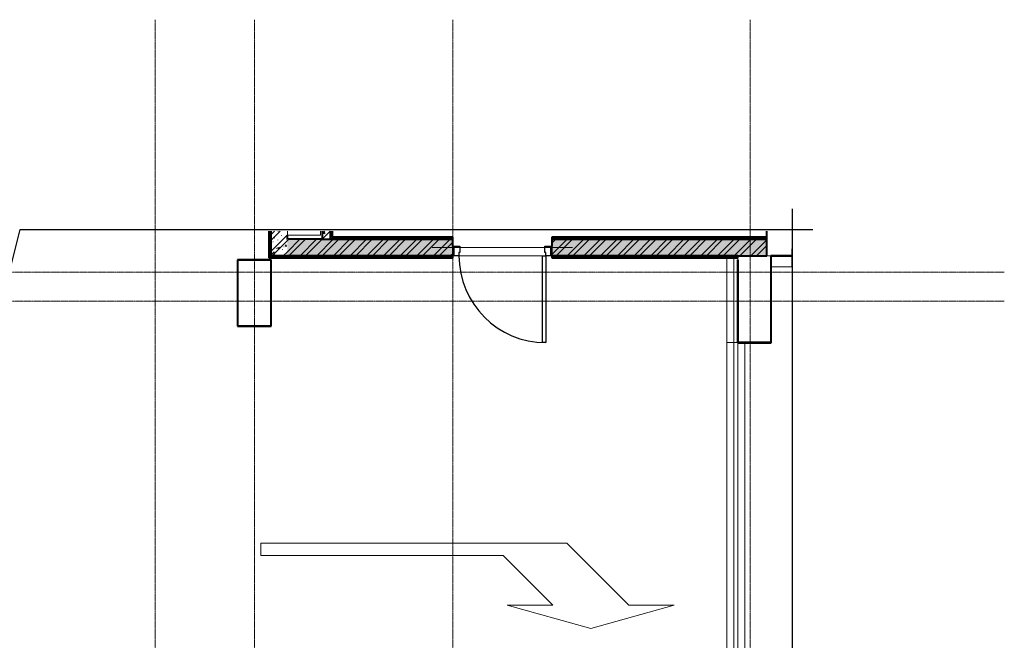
# Model space of a CAD drawing. Header units: millimetres. Extents: x 2030 to 82082, y 1212 to 75363.
# Tile 12 of 23: x 40746 to 52658, y 55449 to 62955. Entities that reach past the tile are written whole.
import ezdxf

# ---------------------------------------------------------------- set-up
doc = ezdxf.new("R2010")
doc.units = ezdxf.units.MM
doc.linetypes.add('ADSK_Линия сетки', pattern=[25, 20, -2.5, 0, -2.5])
doc.linetypes.add('Линия сетки', pattern=[25, 20, -2.5, 0, -2.5])
for name, color, linetype, lineweight in [('Двери', 7, 'Continuous', 18), ('Каркас несущий', 7, 'Continuous', 18), ('Каркас_Импост', 7, 'Continuous', 30), ('Монтажный зазор', 7, 'Continuous', 30), ('Обобщенные модели', 7, 'Continuous', 18), ('Оборудование', 7, 'Continuous', 18), ('Оси', 7, 'Continuous', 9), ('Панель', 7, 'Continuous', 30), ('Парковка', 7, 'Continuous', 18), ('Перекрытия', 7, 'Continuous', 18), ('Стены разрез', 7, 'Continuous', 40), ('Стены штриховка', 7, 'Continuous', 40), ('Элементы узлов', 7, 'Continuous', 18)]:
    doc.layers.add(name, color=color, linetype=linetype, lineweight=lineweight)
pattern_1 = [(50, (0, 0), (218.62117, -19.1268), [22.86, -251.46]), (355, (0, 0), (-42.2919, 229.2684), [18.288, -201.168]), (100.451, (18.22, -1.6), (176.33107, 210.13963), [19.428, -213.708]), (46.184, (0, 60.96), (325.29495, -50.45164), [34.29, -377.19]), (96.636, (27.1, 56.76), (284.883, 296.9127), [29.142, -320.562]), (351.184, (0, 60.96), (284.8858, 296.9107), [27.432, -301.752]), (21, (30.48, 45.72), (181.93753, -122.71832), [22.86, -251.46]), (326, (30.48, 45.72), (74.16223, 221.0262), [18.288, -201.168]), (71.451, (45.64, 35.5), (256.10035, 98.30526), [19.428, -213.708]), (37.5, (0, 0), (3.70639, 101.465895), [3.353, -195.377, 3.353, -200.863, -201.93]), (37.5, (0, 0), (3.70639, 101.465895), [-402.946, 3.353, -198.577]), (7.5, (0, 0), (80.18358, 120.21653), [3.353, -113.081, 3.353, -190.805, -76.962]), (7.5, (0, 0), (80.18358, 120.21653), [-310.591, 3.353, -73.609]), (327.5, (-67.97, 0), (162.708646, -6.87497), [3.353, -72.847, 3.353, -234.391, -315.468]), (327.5, (-67.97, 0), (162.708646, -6.87497), [-313.944, 3.353, -312.115]), (317.5, (-98.45, 0), (177.75468, 30.51183), [3.353, -95.707, 3.353, -154.534, -224.028]), (317.5, (-98.45, 0), (177.75468, 30.51183), [-256.946, 3.353, -220.675])]
pattern_2 = [(45, (0, 0), (-101.02788, 101.02788), []), (45, (67.35, 0), (-101.02788, 101.02788), [])]
pattern_3 = [(0, (0, 0), (406.4, 101.6), [33.528, -271.272, 33.528, -271.272, -1625.6]), (0, (0, 0), (406.4, 101.6), [-609.6, 33.528, -576.072, 33.528, -271.272, -711.2]), (0, (0, 0), (406.4, 101.6), [-1524, 33.528, -169.672, 33.528, -474.472]), (120, (152.4, 50.8), (-291.18818, 301.15272), [33.528, -271.272, 33.528, -271.272, -1625.6]), (120, (152.4, 50.8), (-291.18818, 301.15272), [-609.6, 33.528, -576.072, 33.528, -271.272, -711.2]), (120, (152.4, 50.8), (-291.18818, 301.15272), [-1524, 33.528, -169.672, 33.528, -474.472]), (240, (203.2, 254), (-115.21182, -402.75272), [33.528, -271.272, 33.528, -271.272, -1625.6]), (240, (203.2, 254), (-115.21182, -402.75272), [-609.6, 33.528, -576.072, 33.528, -271.272, -711.2]), (240, (203.2, 254), (-115.21182, -402.75272), [-1524, 33.528, -169.672, 33.528, -474.472])]

# ---------------------------------------------------------------- blocks, each defined once
blk = doc.blocks.new('101_Дверь_Однопольная - _ПЧ_Мет_1000х2000_Тех помещения_EI60_Пр-4449780-МКСС_LB01_-7_650__Кабельные конструкции под К2')
at = {"layer": 'Каркас_Импост', "color": 253, "true_color": 0xaaaaaa}
for p, q in [((-585, 100), (-525, 100)), ((-585, -15), (-585, 100)), ((-525, 100), (-525, 60)), ((-525, 60), (-515, 60)), ((-515, 60), (-515, -15)), ((515, 60), (525, 60)), ((515, -15), (515, 60)), ((525, 100), (585, 100)), ((525, 60), (525, 100)), ((585, 100), (585, -15)), ((-515, -15), (-585, -15)), ((585, -15), (515, -15))]:
    blk.add_line(p, q, dxfattribs=at)
at = {"layer": 'Монтажный зазор', "color": 253, "true_color": 0xaaaaaa}
for p, q in [((-600, 100), (-585, 100)), ((-600, -15), (-600, 100)), ((-585, 100), (-585, -15)), ((585, -15), (585, 100)), ((585, 100), (600, 100)), ((600, 100), (600, -15)), ((-585, -15), (-600, -15)), ((600, -15), (585, -15))]:
    blk.add_line(p, q, dxfattribs=at)
at = {"layer": 'Панель', "color": 253, "true_color": 0xaaaaaa}
for p, q in [((-525, 1150), (-485, 1150)), ((-525, 100), (-525, 1150)), ((-485, 1150), (-485, 100)), ((-485, 100), (-525, 100))]:
    blk.add_line(p, q, dxfattribs=at)
blk.add_arc((-525, 100), 1050, 0, 90, dxfattribs=at)
blk = doc.blocks.new('A_MEQ_OpeningShaft-Rectangular - ОВ-3182593-МКСС_LB01_-7_650__Кабельные конструкции под К2')
at = {"layer": 'Обобщенные модели', "color": 253, "true_color": 0xaaaaaa}
for p, q in [((8280, 0), (8233, 0)), ((8280, -400), (8280, 0)), ((8233, -400), (8280, -400))]:
    blk.add_line(p, q, dxfattribs=at)
at = {"layer": 'Элементы узлов', "color": 253, "true_color": 0xaaaaaa}
for p, q in [((8280, 0), (8233, 0)), ((8280, -400), (8280, 0)), ((8233, 0), (8280, 0)), ((8280, 0), (8233, 0)), ((8280, 0), (8280, -400)), ((8233, -400), (8280, -400)), ((8233, -400), (8280, -400))]:
    blk.add_line(p, q, dxfattribs=at)
blk = doc.blocks.new('ПР - _ПЧ_1200_200_Оп250-250_Шаг300_Арм16_Арм10-3250725-МКСС_LB01_-7_650__Кабельные конструкции под К2')
at = {"layer": 'Каркас несущий', "color": 21, "true_color": 0xffaaaa}
for p, q in [((-850, 0), (850, 0)), ((-850, 0), (-600, 0)), ((-515, 0), (515, 0)), ((600, 0), (850, 0))]:
    blk.add_line(p, q, dxfattribs=at)
blk = doc.blocks.new('CP_ДШ_Hanytex_TopJoint 24C_Половина - CP_ДШ_Hanytex_TopJoint 24C_Половина-3668881-МКСС_LB01_-7_650__Кабельные конструкции под К2')
at = {"layer": 'Обобщенные модели', "color": 253, "true_color": 0xaaaaaa}
for p, q in [((0, -25), (0, 110)), ((1025, 110), (0, 110)), ((1025, -25), (0, -25))]:
    blk.add_line(p, q, dxfattribs=at)
blk = doc.blocks.new('CP_ДШ_Hanytex_TopJoint 24C_Половина - CP_ДШ_Hanytex_TopJoint 24C_Половина-3668882-МКСС_LB01_-7_650__Кабельные конструкции под К2')
at = {"layer": 'Обобщенные модели', "color": 253, "true_color": 0xaaaaaa}
for p, q in [((0, -25), (0, 110)), ((251, 110), (0, 110)), ((251, 110), (251, -25)), ((251, -25), (0, -25))]:
    blk.add_line(p, q, dxfattribs=at)
blk = doc.blocks.new('CP_ДШ_Hanytex_TopJoint 24C - CP_ДШ_Hanytex_TopJoint 24C-3950302-МКСС_LB01_-7_650__Кабельные конструкции под К2')
at = {"layer": 'Обобщенные модели', "color": 253, "true_color": 0xaaaaaa}
for p, q in [((0, -110), (0, 110)), ((7100, 110), (0, 110)), ((7100, 25), (0, 25)), ((0, 25), (0, -25)), ((7100, 110), (7100, -110)), ((7100, -25), (7100, 25)), ((0, -25), (7100, -25)), ((7100, -110), (0, -110))]:
    blk.add_line(p, q, dxfattribs=at)
blk = doc.blocks.new('CP_ДШ_Hanytex_TopJoint 24C - CP_ДШ_Hanytex_TopJoint 24C-3950303-МКСС_LB01_-7_650__Кабельные конструкции под К2')
at = {"layer": 'Обобщенные модели', "color": 253, "true_color": 0xaaaaaa}
for p, q in [((0, -110), (0, 110)), ((13, 110), (0, 110)), ((13, 25), (0, 25)), ((0, 25), (0, -25)), ((0, -25), (13, -25)), ((13, -110), (0, -110))]:
    blk.add_line(p, q, dxfattribs=at)
blk = doc.blocks.new('180_ДефШов_ОснЛиния_ - Покрытие_Дефшов_Прямой-3823769-МКСС_LB01_-7_650__Кабельные конструкции под К2')
at = {"layer": 'Обобщенные модели', "color": 253, "true_color": 0xaaaaaa}
blk.add_line((0, 0), (11540, 0), dxfattribs=at)
blk = doc.blocks.new('180_ДефШов_ОснЛиния_ - Покрытие_Дефшов_Угловой-3823771-МКСС_LB01_-7_650__Кабельные конструкции под К2')
at = {"layer": 'Обобщенные модели', "color": 253, "true_color": 0xaaaaaa}
blk.add_line((0, 0), (400, 0), dxfattribs=at)
blk = doc.blocks.new('180_ДефШов_ОснЛиния_ - Покрытие_Дефшов_Угловой-3823784-МКСС_LB01_-7_650__Кабельные конструкции под К2')
at = {"layer": 'Обобщенные модели', "color": 253, "true_color": 0xaaaaaa}
blk.add_line((49191, 0), (49505, 0), dxfattribs=at)
blk = doc.blocks.new('199_Паркинг_Дорожная разметка - Стрелка_Поворот-4798527-МКСС_LB01_-7_650__Кабельные конструкции под К2')
at = {"layer": 'Парковка', "color": 253, "true_color": 0xaaaaaa}
for p, q in [((495, 1490), (215, 2500)), ((215, 2500), (215, 1950)), ((215, 1950), (-535, 1200)), ((215, 480), (495, 1490)), ((-535, 1200), (-535, -2500)), ((-385, 430), (215, 1030)), ((215, 1030), (215, 480)), ((-385, -2500), (-385, 430)), ((-535, -2500), (-385, -2500))]:
    blk.add_line(p, q, dxfattribs=at)
blk = doc.blocks.new('135_SLK_GD_AR_rvt-1-МКСС_LB01_-7_650__Кабельные конструкции под К2')
at = {"layer": 'Стены разрез', "lineweight": 9, "true_color": 0xaaaaaa}
h = blk.add_hatch(dxfattribs=at)
h.set_pattern_fill('FP_4', color=253, style=0, pattern_type=2)
h.set_pattern_definition(pattern_3)
h.paths.add_polyline_path([(69750, 60075), (69750, 60397), (69730, 60397), (69730, 60075)])
h = blk.add_hatch(dxfattribs=at)
h.set_pattern_fill('FP_1', color=253, style=0, pattern_type=2)
h.set_pattern_definition(pattern_1)
h.paths.add_polyline_path([(69950, 60100), (69950, 60397), (69750, 60397), (69750, 60100)])
h = blk.add_hatch(dxfattribs=at)
h.set_pattern_fill('FP_2', color=253, style=0, pattern_type=2)
h.set_pattern_definition(pattern_2)
h.paths.add_polyline_path([(69950, 60100), (69950, 60397), (69750, 60397), (69750, 60100)])
h = blk.add_hatch(dxfattribs=at)
h.set_pattern_fill('FP_1', color=253, style=0, pattern_type=2)
h.set_pattern_definition(pattern_1)
h.paths.add_polyline_path([(70470, 60300), (70470, 60397), (70370, 60397), (70370, 60300)])
h = blk.add_hatch(dxfattribs=at)
h.set_pattern_fill('FP_2', color=253, style=0, pattern_type=2)
h.set_pattern_definition(pattern_2)
h.paths.add_polyline_path([(70470, 60300), (70470, 60397), (70370, 60397), (70370, 60300)])
h = blk.add_hatch(dxfattribs=at)
h.set_pattern_fill('FP_4', color=253, style=0, pattern_type=2)
h.set_pattern_definition(pattern_3)
h.paths.add_polyline_path([(70470, 60300), (70490, 60300), (70490, 60397), (70470, 60397)])
h = blk.add_hatch(dxfattribs=at)
h.set_pattern_fill('FP_1', color=253, style=0, pattern_type=2)
h.set_pattern_definition(pattern_1)
h.paths.add_polyline_path([(75750, 60100), (75750, 60300), (73150, 60300), (73150, 60100), (75461, 60100)])
h.paths.add_polyline_path([(71950, 60100), (71950, 60300), (69950, 60300), (69950, 60100), (71239, 60100)])
h = blk.add_hatch(dxfattribs=at)
h.set_pattern_fill('FP_2', color=253, style=0, pattern_type=2)
h.set_pattern_definition(pattern_2)
h.paths.add_polyline_path([(75750, 60100), (75750, 60300), (73150, 60300), (73150, 60100), (75461, 60100)])
h.paths.add_polyline_path([(71950, 60100), (71950, 60300), (69950, 60300), (69950, 60100), (71239, 60100)])
h = blk.add_hatch(dxfattribs=at)
h.set_pattern_fill('FP_4', color=253, style=0, pattern_type=2)
h.set_pattern_definition(pattern_3)
h.paths.add_polyline_path([(75750, 60300), (75750, 60320), (73150, 60320), (73150, 60300), (75461, 60300)])
h.paths.add_polyline_path([(71950, 60300), (71950, 60320), (70490, 60320), (70490, 60300), (71239, 60300)])
h = blk.add_hatch(dxfattribs=at)
h.set_pattern_fill('FP_4', color=253, style=0, pattern_type=2)
h.set_pattern_definition(pattern_3)
h.paths.add_polyline_path([(75400, 60080), (75400, 60100), (73150, 60100), (73150, 60080), (74858, 60080)])
h.paths.add_polyline_path([(69750, 60080), (71950, 60080), (71950, 60100), (69750, 60100)])
at = {"layer": 'Перекрытия', "color": 253, "true_color": 0xaaaaaa}
for p, q in [((69350, 59250), (69350, 60050)), ((69350, 60050), (69750, 60050)), ((69750, 60050), (69750, 59250)), ((73035, 60100), (72025, 60100)), ((72025, 60100), (73035, 60100)), ((75800, 59965), (75800, 59050)), ((69750, 59250), (69350, 59250)), ((75800, 59050), (75485, 59050))]:
    blk.add_line(p, q, dxfattribs=at)
at = {"layer": 'Стены разрез', "color": 253, "true_color": 0xaaaaaa}
for p, q in [((69725, 60397), (69725, 60075)), ((69750, 60397), (69750, 60100)), ((69750, 60075), (69750, 60397)), ((70370, 60397), (70370, 60300)), ((70495, 60325), (70495, 60397)), ((75745, 60397), (75745, 60325)), ((75750, 60325), (75750, 60397)), ((69950, 60300), (69950, 60350)), ((70370, 60300), (69950, 60300)), ((70495, 60300), (70470, 60300)), ((70470, 60300), (70490, 60300)), ((70490, 60300), (70495, 60300)), ((71950, 60325), (70495, 60325)), ((71950, 60300), (71950, 60325)), ((71950, 60215), (71950, 60300)), ((75745, 60325), (73150, 60325)), ((73150, 60325), (73150, 60300)), ((73150, 60300), (73150, 60215)), ((75750, 60300), (75750, 60325)), ((75750, 60100), (75750, 60300)), ((69350, 60052), (69348, 60052)), ((69348, 60052), (69348, 59250)), ((69752, 60052), (69350, 60052)), ((69350, 59250), (69350, 60050)), ((69350, 60050), (69750, 60050)), ((69725, 60075), (69750, 60075)), ((69750, 60100), (69950, 60100)), ((69950, 60100), (69750, 60100)), ((69750, 60100), (69750, 60075)), ((69750, 60075), (71950, 60075)), ((69750, 60050), (69750, 59250)), ((69752, 60050), (69752, 60052)), ((69752, 59248), (69752, 60050)), ((71950, 60075), (71950, 60100)), ((73150, 60100), (73150, 60075)), ((73150, 60075), (75400, 60075)), ((75400, 60050), (75398, 60050)), ((75398, 60050), (75398, 59050)), ((75400, 60100), (75750, 60100)), ((75400, 60075), (75400, 60100)), ((75400, 59050), (75400, 60050)), ((75800, 60100), (75800, 59050)), ((75802, 60100), (75800, 60100)), ((76064, 60100), (75802, 60100)), ((75802, 59048), (75802, 60098)), ((75802, 60098), (76064, 60098)), ((69348, 59250), (69348, 59248)), ((69348, 59248), (69750, 59248)), ((69750, 59250), (69350, 59250)), ((69750, 59248), (69752, 59248)), ((75398, 59050), (75398, 59048)), ((75398, 59048), (75800, 59048)), ((75800, 59050), (75400, 59050)), ((75800, 59048), (75802, 59048))]:
    blk.add_line(p, q, dxfattribs=at)
at = {"layer": 'Стены штриховка', "color": 253, "true_color": 0xaaaaaa}
for p, q in [((69730, 60397), (69730, 60075)), ((70470, 60300), (70470, 60397)), ((70470, 60397), (70470, 60300)), ((70490, 60320), (70490, 60397)), ((70370, 60300), (70470, 60300)), ((70495, 60320), (70490, 60320)), ((70490, 60300), (70495, 60300)), ((71950, 60320), (70495, 60320)), ((71950, 60300), (70495, 60300)), ((70495, 60300), (71950, 60300)), ((75750, 60320), (73150, 60320)), ((75750, 60300), (73150, 60300)), ((73150, 60300), (75750, 60300)), ((69750, 60080), (71950, 60080)), ((69950, 60100), (71950, 60100)), ((71950, 60100), (69950, 60100)), ((73150, 60100), (75400, 60100)), ((75400, 60100), (73150, 60100)), ((73150, 60080), (75400, 60080))]:
    blk.add_line(p, q, dxfattribs=at)
at = {"layer": 'Двери', "color": 253, "lineweight": 18, "true_color": 0xaaaaaa, "rotation": 180}
blk.add_blockref('101_Дверь_Однопольная - _ПЧ_Мет_1000х2000_Тех помещения_EI60_Пр-4449780-МКСС_LB01_-7_650__Кабельные конструкции под К2', (72550, 60200), dxfattribs=at)
at = {"layer": 'Каркас несущий', "color": 253, "lineweight": 18, "true_color": 0xaaaaaa, "rotation": 180}
blk.add_blockref('ПР - _ПЧ_1200_200_Оп250-250_Шаг300_Арм16_Арм10-3250725-МКСС_LB01_-7_650__Кабельные конструкции под К2', (72550, 60200), dxfattribs=at)
at = {"layer": 'Обобщенные модели', "color": 253, "lineweight": 18, "true_color": 0xaaaaaa}
blk.add_blockref('CP_ДШ_Hanytex_TopJoint 24C - CP_ДШ_Hanytex_TopJoint 24C-3950303-МКСС_LB01_-7_650__Кабельные конструкции под К2', (76051, 60075), dxfattribs=at)
for name, p, rotation in [('CP_ДШ_Hanytex_TopJoint 24C_Половина - CP_ДШ_Hanytex_TopJoint 24C_Половина-3668881-МКСС_LB01_-7_650__Кабельные конструкции под К2', (75375, 59050), 89.99999999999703), ('180_ДефШов_ОснЛиния_ - Покрытие_Дефшов_Прямой-3823769-МКСС_LB01_-7_650__Кабельные конструкции под К2', (75350, 60100), 270), ('180_ДефШов_ОснЛиния_ - Покрытие_Дефшов_Угловой-3823771-МКСС_LB01_-7_650__Кабельные конструкции под К2', (75750, 60100), 180), ('180_ДефШов_ОснЛиния_ - Покрытие_Дефшов_Угловой-3823784-МКСС_LB01_-7_650__Кабельные конструкции под К2', (125255, 60100), 180), ('CP_ДШ_Hanytex_TopJoint 24C_Половина - CP_ДШ_Hanytex_TopJoint 24C_Половина-3668882-МКСС_LB01_-7_650__Кабельные конструкции под К2', (76051, 60075), 180), ('CP_ДШ_Hanytex_TopJoint 24C - CP_ДШ_Hanytex_TopJoint 24C-3950302-МКСС_LB01_-7_650__Кабельные конструкции под К2', (75375, 51950), 90.00000000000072)]:
    blk.add_blockref(name, p, dxfattribs=dict(at, rotation=rotation))
at = {"layer": 'Оборудование', "color": 253, "lineweight": 18, "true_color": 0xaaaaaa, "rotation": 270.0000000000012}
blk.add_blockref('A_MEQ_OpeningShaft-Rectangular - ОВ-3182593-МКСС_LB01_-7_650__Кабельные конструкции под К2', (70350, 68630), dxfattribs=at)
at = {"layer": 'Парковка', "color": 253, "lineweight": 18, "true_color": 0xaaaaaa, "rotation": 269.9999999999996}
blk.add_blockref('199_Паркинг_Дорожная разметка - Стрелка_Поворот-4798527-МКСС_LB01_-7_650__Кабельные конструкции под К2', (72130, 56088), dxfattribs=at)
blk = doc.blocks.new('*U115')
at = {"color": 0, "linetype": 'ByBlock', "lineweight": -2, "ltscale": 0.5}
for points in [[(-2.5, 227.89), (93.39, 227.89), (94.64, 232.89), (97.14, 222.89), (98.39, 227.89), (194.27, 227.89)], [(191.77, 230.39), (191.77, 116.45), (196.77, 115.2), (186.77, 112.7), (191.77, 111.45), (191.77, -2.5)]]:
    blk.add_lwpolyline(points, dxfattribs=at)

msp = doc.modelspace()

# ---------------------------------------------------------------- linework, layer by layer
at = {"layer": 'Оси', "linetype": 'Линия сетки'}
for p, q in [((42384.996, 35083.774), (42384.996, 62955.385)), ((43584.996, 35083.774), (43584.996, 62955.385)), ((45984.996, 35083.774), (45984.996, 62955.385)), ((49584.996, 35083.774), (49584.996, 62955.385))]:
    msp.add_line(p, q, dxfattribs=at)
at = {"layer": 'Оси', "linetype": 'ADSK_Линия сетки'}
for p, q in [((52657.947, 59900), (28243.181, 59900)), ((52657.947, 59550), (28243.181, 59550))]:
    msp.add_line(p, q, dxfattribs=at)

# ---------------------------------------------------------------- block references
at = {"xscale": 100, "yscale": 100, "zscale": 100}
msp.add_blockref('*U115', (30914.708, 37630.122), dxfattribs=at)
at = {"lineweight": 5}
msp.add_blockref('135_SLK_GD_AR_rvt-1-МКСС_LB01_-7_650__Кабельные конструкции под К2', (-25965.004, 0), dxfattribs=at)

doc.saveas('drawing.dxf')
